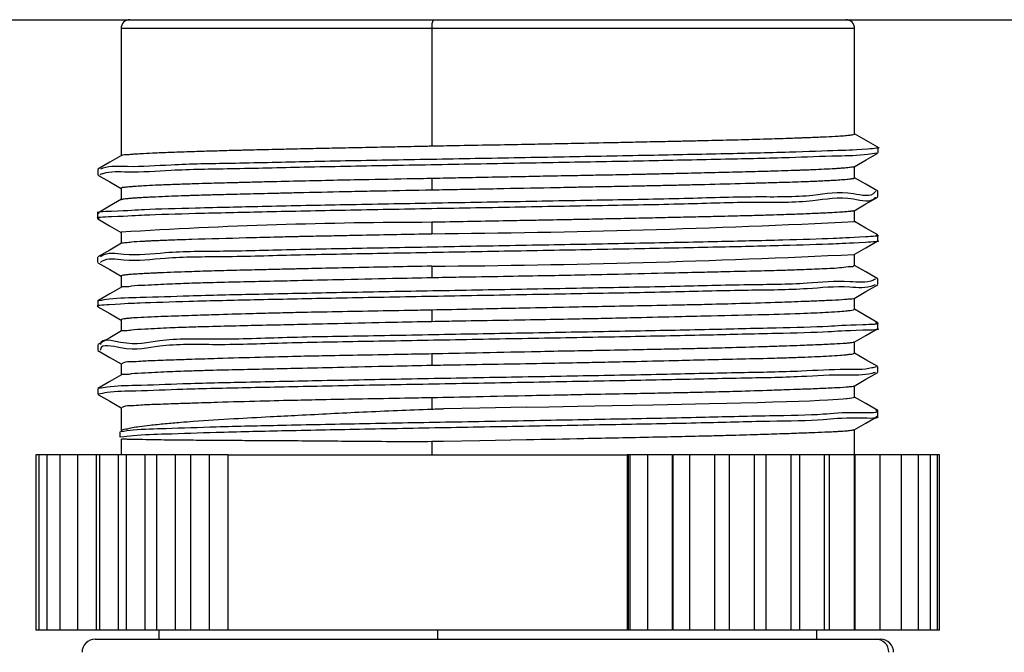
# Model space of a CAD drawing. Header units: millimetres. Extents: x 7 to 438, y 7 to 308.
# Tile 11 of 27: x 128 to 150, y 253 to 268. Entities that reach past the tile are written whole.
import ezdxf

# ---------------------------------------------------------------- set-up
doc = ezdxf.new("R2010")
doc.units = ezdxf.units.MM
doc.header["$LTSCALE"] = 1.5
doc.linetypes.add('SLD-实线', pattern=[0])
doc.layers.add('细实线层', color=7, linetype='SLD-实线')
doc.styles.add('SLDTEXTSTYLE1', font='txt')
doc.dimstyles.new('SLDDIMSTYLE7', dxfattribs={"dimtxt": 3.75, "dimasz": 3.75, "dimexe": 0, "dimexo": 0.0625, "dimgap": 0.9375, "dimtad": 2, "dimrnd": 1e-09, "dimzin": 12, "dimdsep": 46, "dimtxsty": 'SLDTEXTSTYLE1', "dimsah": 1, "dimcen": 0.09, "dimadec": 0, "dimazin": 3, "dimtol": 1, "dimtp": 30, "dimtm": 30, "dimtfac": 1, "dimtdec": 0, "dimtofl": 0, "dimtmove": 0, "dimatfit": 3, "dimfxl": 1, "dimfrac": 2, "dimtolj": 1, "dimarcsym": 0})

# ---------------------------------------------------------------- blocks, each defined once
blk = doc.blocks.new('_D_7')
at = {"layer": '细实线层'}
for p, q in [((86.945, 267.512), (218.053, 267.512)), ((216.553, 267.512), (216.553, 170.8)), ((141.643, 170.8), (218.053, 170.8))]:
    blk.add_line(p, q, dxfattribs=at)
for points in [[(216.553, 267.512), (215.976, 263.762), (217.13, 263.762)], [(216.553, 170.8), (217.13, 174.55), (215.976, 174.55)]]:
    blk.add_solid(points, dxfattribs=at)
at = {"layer": '细实线层', "attachment_point": 1, "rotation": 90, "style": 'SLDTEXTSTYLE1'}
for s, insert, char_height in [('±30', (213.314, 210.107), 2.625), ('300', (212.189, 201.378), 3.75)]:
    blk.add_mtext(s, dxfattribs=dict(at, insert=insert, char_height=char_height))

msp = doc.modelspace()

# ---------------------------------------------------------------- linework, layer by layer
at = {"color": 7, "linetype": 'SLD-实线', "lineweight": 25}
for p, q in [((129.982881, 267.314362), (129.982881, 264.411713)), ((130.182881, 267.514366), (137.098076, 267.514366)), ((137.067566, 267.314362), (137.067566, 264.635961)), ((137.098076, 267.514366), (146.502881, 267.514366)), ((146.702881, 264.910075), (146.702881, 267.314362)), ((147.238064, 264.476421), (147.238064, 264.60142)), ((129.450081, 264.101225), (129.450081, 263.976227)), ((146.702881, 263.909417), (146.702881, 264.164801)), ((137.067566, 263.892758), (137.067566, 263.634781)), ((129.982881, 263.66851), (129.982881, 263.412948)), ((147.236641, 263.475987), (147.236641, 263.600993)), ((129.447702, 263.101215), (129.447702, 262.976217)), ((146.702881, 262.908946), (146.702881, 263.165134)), ((137.067566, 262.893948), (137.067566, 262.634772)), ((129.982881, 262.667383), (129.982881, 262.411843)), ((147.235683, 262.476365), (147.235683, 262.601363)), ((146.702881, 261.908415), (146.702881, 262.165996)), ((129.44914, 262.101318), (129.44914, 261.976319)), ((137.067566, 261.893938), (137.067566, 261.635962)), ((129.982881, 261.668432), (129.982881, 261.410537)), ((147.234899, 261.476169), (147.234899, 261.601168)), ((129.450835, 261.100995), (129.450835, 260.975997)), ((129.451946, 261.103178), (129.464178, 261.100995)), ((146.702881, 260.908368), (146.702881, 261.165733)), ((137.067566, 260.892759), (137.067566, 260.63596)), ((129.982881, 260.668973), (129.982881, 260.410558)), ((147.234947, 260.475765), (147.234947, 260.600763)), ((146.702881, 259.908373), (146.702881, 260.165731)), ((129.450812, 260.100636), (129.450812, 259.975637)), ((137.067566, 259.892757), (137.067566, 259.635958)), ((129.982881, 259.669009), (129.982881, 259.410563)), ((147.234949, 259.475674), (147.234949, 259.600679)), ((129.450821, 259.100865), (129.450821, 258.975866)), ((146.702881, 258.908558), (146.702881, 259.165729)), ((137.067566, 258.892755), (137.067566, 258.635956)), ((129.982881, 258.669014), (129.982881, 258.127267)), ((147.234912, 258.476104), (147.234912, 258.601102)), ((129.954328, 258.118826), (129.954328, 257.993828)), ((146.702881, 257.594365), (146.702881, 258.165727)), ((129.982881, 257.950197), (129.982881, 257.594365)), ((137.067566, 257.89276), (137.067566, 257.594365)), ((128.043309, 257.594365), (128.043309, 253.594364)), ((128.11066, 257.594365), (128.043309, 257.594365)), ((128.11066, 257.594365), (128.11066, 253.594364)), ((128.292112, 257.594365), (128.11066, 257.594365)), ((128.292112, 257.594365), (128.292112, 253.594364)), ((128.585538, 257.594365), (128.292112, 257.594365)), ((128.585538, 257.594365), (128.585538, 253.594364)), ((128.987498, 257.594365), (128.585538, 257.594365)), ((128.987498, 257.594365), (128.987498, 253.594364)), ((129.411223, 257.594365), (128.987498, 257.594365)), ((129.411223, 257.594365), (129.411223, 253.594364)), ((129.49328, 257.594365), (129.411223, 257.594365)), ((129.49328, 257.594365), (129.49328, 253.594364)), ((129.917005, 257.594365), (129.49328, 257.594365)), ((129.917005, 257.594365), (129.917005, 253.594364)), ((130.096952, 257.594365), (129.917005, 257.594365)), ((130.096952, 257.594365), (130.096952, 253.594364)), ((130.520678, 257.594365), (130.096952, 257.594365)), ((130.520678, 257.594365), (130.520678, 253.594364)), ((130.791439, 257.594365), (130.520678, 257.594365)), ((130.791439, 257.594365), (130.791439, 253.594364)), ((131.215164, 257.594365), (130.791439, 257.594365)), ((131.215164, 257.594365), (131.215164, 253.594364)), ((131.568598, 257.594365), (131.215164, 257.594365)), ((131.568598, 257.594365), (131.568598, 253.594364)), ((131.992322, 257.594365), (131.568598, 257.594365)), ((131.992322, 257.594365), (131.992322, 253.594364)), ((132.419316, 257.594365), (131.992322, 257.594365)), ((132.419316, 257.594365), (132.419316, 253.594364)), ((132.420216, 257.594365), (132.419316, 257.594365)), ((132.420216, 253.594364), (132.420216, 257.594365)), ((132.420216, 257.594365), (141.519652, 257.594365)), ((141.519652, 257.594365), (141.519652, 253.594364)), ((141.55282, 257.594365), (141.519652, 257.594365)), ((141.587765, 257.594365), (141.529639, 257.594365)), ((141.55282, 253.594364), (141.55282, 257.594365)), ((141.587765, 253.594364), (141.587765, 257.594365)), ((141.978909, 257.594365), (141.587765, 257.594365)), ((141.978909, 257.594365), (141.978909, 253.594364)), ((142.555184, 257.594365), (141.978909, 257.594365)), ((142.555184, 253.594364), (142.555184, 257.594365)), ((142.568541, 253.594364), (142.568541, 257.594365)), ((142.937751, 257.594365), (142.568541, 257.594365)), ((142.937751, 257.594365), (142.937751, 253.594364)), ((143.514025, 257.594365), (142.937751, 257.594365)), ((143.514025, 253.594364), (143.514025, 257.594365)), ((143.841826, 257.594365), (143.514025, 257.594365)), ((143.841826, 257.594365), (143.841826, 253.594364)), ((144.418103, 257.594365), (143.841826, 257.594365)), ((144.418103, 253.594364), (144.418103, 257.594365)), ((144.68054, 257.594365), (144.418103, 257.594365)), ((144.68054, 257.594365), (144.68054, 253.594364)), ((145.256815, 257.594365), (144.68054, 257.594365)), ((145.256815, 253.594364), (145.256815, 257.594365)), ((145.444055, 257.594365), (145.256815, 257.594365)), ((145.444055, 257.594365), (145.444055, 253.594364)), ((146.02033, 257.594365), (145.444055, 257.594365)), ((146.02033, 253.594364), (146.02033, 257.594365)), ((146.123419, 257.594365), (146.02033, 257.594365)), ((146.123419, 257.594365), (146.123419, 253.594364)), ((146.699694, 257.594365), (146.123419, 257.594365)), ((146.699694, 253.594364), (146.699694, 257.594365)), ((146.710672, 257.594365), (146.699694, 257.594365)), ((146.710672, 257.594365), (146.710672, 253.594364)), ((147.286947, 257.594365), (146.710672, 257.594365)), ((147.286947, 253.594364), (147.286947, 257.594365)), ((147.775198, 257.594365), (147.286947, 257.594365)), ((147.775198, 253.594364), (147.775198, 257.594365)), ((148.158728, 257.594365), (147.775198, 257.594365)), ((148.158728, 253.594364), (148.158728, 257.594365)), ((148.433038, 257.594365), (148.158728, 257.594365)), ((148.433038, 253.594364), (148.433038, 257.594365)), ((148.594913, 257.594365), (148.433038, 257.594365)), ((148.594913, 253.594364), (148.594913, 257.594365)), ((148.642453, 257.594365), (148.594913, 257.594365)), ((148.642453, 253.594364), (148.642453, 257.594365)), ((128.11066, 253.594364), (128.043309, 253.594364)), ((128.292112, 253.594364), (128.11066, 253.594364)), ((128.585538, 253.594364), (128.292112, 253.594364)), ((128.987498, 253.594364), (128.585538, 253.594364)), ((129.411223, 253.594364), (128.987498, 253.594364)), ((129.49328, 253.594364), (129.411223, 253.594364)), ((129.917005, 253.594364), (129.49328, 253.594364)), ((130.096952, 253.594364), (129.917005, 253.594364)), ((130.520678, 253.594364), (130.096952, 253.594364)), ((130.791439, 253.594364), (130.520678, 253.594364)), ((131.215164, 253.594364), (130.791439, 253.594364)), ((130.84288, 253.594364), (130.84288, 253.389548)), ((131.568598, 253.594364), (131.215164, 253.594364)), ((131.992322, 253.594364), (131.568598, 253.594364)), ((132.419316, 253.594364), (131.992322, 253.594364)), ((132.420216, 253.594364), (132.419316, 253.594364)), ((141.519652, 253.594364), (132.420216, 253.594364)), ((137.198758, 253.594364), (137.198758, 253.389548)), ((141.55282, 253.594364), (141.519652, 253.594364)), ((141.587765, 253.594364), (141.529639, 253.594364)), ((141.978909, 253.594364), (141.587765, 253.594364)), ((142.555184, 253.594364), (141.978909, 253.594364)), ((142.937751, 253.594364), (142.568541, 253.594364)), ((143.514025, 253.594364), (142.937751, 253.594364)), ((143.841826, 253.594364), (143.514025, 253.594364)), ((144.418103, 253.594364), (143.841826, 253.594364)), ((144.68054, 253.594364), (144.418103, 253.594364)), ((145.256815, 253.594364), (144.68054, 253.594364)), ((145.444055, 253.594364), (145.256815, 253.594364)), ((146.02033, 253.594364), (145.444055, 253.594364)), ((145.842881, 253.389548), (145.842881, 253.594364)), ((146.123419, 253.594364), (146.02033, 253.594364)), ((146.699694, 253.594364), (146.123419, 253.594364)), ((146.710672, 253.594364), (146.699694, 253.594364)), ((147.286947, 253.594364), (146.710672, 253.594364)), ((147.775198, 253.594364), (147.286947, 253.594364)), ((148.158728, 253.594364), (147.775198, 253.594364)), ((148.433038, 253.594364), (148.158728, 253.594364)), ((148.594913, 253.594364), (148.433038, 253.594364)), ((148.642453, 253.594364), (148.594913, 253.594364)), ((129.39288, 253.389548), (147.188128, 253.389548)), ((147.188128, 253.389548), (147.292881, 253.389548))]:
    msp.add_line(p, q, dxfattribs=at)
at = {"color": 8, "linetype": 'SLD-实线', "lineweight": 25}
for p, q in [((137.067566, 267.314362), (129.982881, 267.314362)), ((146.702881, 267.314362), (137.067566, 267.314362))]:
    msp.add_line(p, q, dxfattribs=at)
at = {"color": 7, "linetype": 'SLD-实线', "lineweight": 25, "flags": 128}
for points in [[(147.233556, 264.606404), (146.963424, 264.762442), (146.702881, 264.912951)], [(129.994415, 264.418374), (129.724361, 264.262329), (129.454299, 264.106291)], [(146.693583, 264.159429), (146.963709, 264.315474), (147.233843, 264.471511)], [(129.454404, 263.971361), (129.724469, 263.815309), (129.982881, 263.665992)], [(147.232226, 263.606015), (146.962129, 263.76206), (146.702881, 263.911846)], [(129.992006, 263.418223), (129.721871, 263.262178), (129.451727, 263.106125)], [(146.692193, 263.158957), (146.962277, 263.315002), (147.232369, 263.471047)], [(129.451914, 262.971516), (129.722049, 262.815478), (129.982881, 262.664805)], [(147.231539, 262.606244), (146.961472, 262.762289), (146.702881, 262.91171)], [(129.993834, 262.418169), (129.723753, 262.262131), (129.453664, 262.106086)], [(146.691236, 262.159268), (146.961291, 262.315313), (147.231358, 262.471358)], [(129.453393, 261.971044), (129.723485, 261.814999), (129.982881, 261.665131)], [(147.229929, 261.605981), (146.959898, 261.762018), (146.702881, 261.910546)], [(129.996035, 261.418144), (129.726006, 261.262099), (129.455966, 261.106054)], [(146.690649, 261.158663), (146.96068, 261.3147), (147.230719, 261.470745)], [(129.455041, 260.970744), (129.72508, 260.814707), (129.982881, 260.665732)], [(147.230119, 260.605882), (146.960073, 260.761927), (146.702881, 260.910551)], [(129.995336, 260.417762), (129.725298, 260.26171), (129.455251, 260.105665)], [(146.690651, 260.158661), (146.96068, 260.314706), (147.230721, 260.470743)], [(129.45504, 259.97075), (129.725079, 259.814705), (129.982881, 259.66573)], [(147.230719, 259.605545), (146.960675, 259.76159), (146.702881, 259.910564)], [(146.690653, 259.158666), (146.960684, 259.314704), (147.230723, 259.470749)], [(129.995177, 259.417671), (129.725146, 259.261626), (129.455105, 259.105581)], [(129.455039, 258.970748), (129.725078, 258.814703), (129.982881, 258.665728)], [(139.226555, 258.679884), (139.730527, 258.688177), (140.388551, 258.700016), (141.187885, 258.715416), (142.105739, 258.734356), (142.438649, 258.74159), (142.763224, 258.748825), (143.078799, 258.756082), (143.384735, 258.763338), (143.791468, 258.772689), (144.111174, 258.780087), (144.492856, 258.789311), (144.837703, 258.798371), (145.15059, 258.807573), (145.431875, 258.816923), (145.682116, 258.82643), (145.902044, 258.836078), (146.092555, 258.845883), (146.442109, 258.86945), (146.508495, 258.875485), (146.524315, 258.877064), (146.528524, 258.877496), (146.529748, 258.877615), (146.53018, 258.87766), (146.530314, 258.877675), (146.530361, 258.877683), (146.53038, 258.877683), (146.53038, 258.877683), (146.530387, 258.877683), (146.530391, 258.877683), (146.530393, 258.877683), (146.641704, 258.890885), (146.700797, 258.905361), (146.696572, 258.908558)], [(147.230347, 258.605759), (146.960312, 258.761796), (146.702881, 258.910562)], [(139.226555, 258.679884), (138.163474, 258.659611), (137.330779, 258.64369)], [(146.690643, 258.158657), (146.960675, 258.314702), (147.230715, 258.470739)], [(139.226555, 257.93134), (138.163474, 257.911074), (137.330779, 257.895152)]]:
    msp.add_lwpolyline(points, dxfattribs=at)
at = {"color": 7, "linetype": 'SLD-实线', "lineweight": 25}
for centre, radius, start, end in [((130.18289, 267.314356), 0.200009, 90.0026149, 179.9983189), ((137.418246, 267.363196), 0.354064, 154.7254168, 187.9275987), ((146.502872, 267.314357), 0.200008, 0.0014533, 89.9974794), ((137.141796, 149.718642), 113.175331, 90.03757954, 93.62621615), ((135.049878, 502.958925), 240.332623, 270.48102656, 272.77903172), ((135.470069, 491.139678), 229.251306, 270.39925869, 272.80675384), ((129.392875, 253.089553), 0.299994, 89.9989398, 180.0006156), ((147.186367, 253.091298), 0.298255, 359.6641769, 89.6616703), ((147.292886, 253.089552), 0.299995, 359.9995362, 90.0008195)]:
    msp.add_arc(centre, radius, start, end, dxfattribs=at)
for points, knots in [([(137.067566, 264.635961), (137.068622, 264.63598), (137.07899, 264.636176), (137.116134, 264.636867), (137.25528, 264.639447), (137.664622, 264.646998), (138.30963, 264.658809), (139.053904, 264.672415), (139.718019, 264.68508), (140.413912, 264.698948), (140.982762, 264.710743), (141.426686, 264.720083), (141.649896, 264.724948), (141.798143, 264.727932), (141.874313, 264.729753), (141.883411, 264.729916), (141.916253, 264.73062), (142.038776, 264.733053), (142.247312, 264.737382), (142.547126, 264.743634), (142.89061, 264.751009), (143.592625, 264.766492), (144.347523, 264.785581), (145.033965, 264.807176), (145.294812, 264.816368), (145.412092, 264.820523), (145.462175, 264.822656), (145.488268, 264.823459), (145.493338, 264.82366), (145.511853, 264.824294), (145.579965, 264.826763), (145.76553, 264.833631), (146.026975, 264.84444), (146.29208, 264.858413), (146.47192, 264.870407), (146.598871, 264.88372), (146.66226, 264.891597), (146.702272, 264.905326), (146.702057, 264.909202), (146.702009, 264.910075)], [0, 0, 0, 0, 0.000328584, 0.003225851, 0.011556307, 0.043619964, 0.130580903, 0.212231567, 0.275178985, 0.337203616, 0.42874506, 0.452168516, 0.475324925, 0.498194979, 0.498292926, 0.499025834, 0.501025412, 0.508511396, 0.537146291, 0.565908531, 0.601794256, 0.644017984, 0.784336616, 0.836691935, 0.85765348, 0.865528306, 0.873196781, 0.873246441, 0.873649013, 0.874774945, 0.879009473, 0.8948509, 0.932525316, 0.960513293, 0.977123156, 0.989191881, 0.998850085, 0.999741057, 1, 1, 1, 1]), ([(129.988878, 264.414477), (129.989554, 264.41503), (130.027435, 264.44601), (130.108523, 264.434406), (130.182008, 264.445231), (130.211586, 264.447631), (130.220061, 264.448321), (130.222561, 264.44854), (130.223582, 264.448613), (130.226345, 264.448866), (130.235479, 264.449491), (130.272033, 264.45231), (130.359561, 264.458105), (130.530255, 264.467911), (130.7343, 264.477393), (130.951993, 264.486412), (131.152443, 264.494138), (131.36995, 264.501992), (131.669326, 264.512262), (132.01238, 264.523078), (132.35152, 264.532898), (132.561338, 264.538669), (132.660045, 264.541351), (132.686028, 264.542033), (132.692983, 264.542236), (132.695027, 264.542276), (132.696463, 264.542329), (132.704457, 264.542489), (132.732278, 264.543255), (132.837676, 264.545744), (133.018603, 264.550202), (133.28839, 264.55648), (133.617324, 264.563938), (133.958464, 264.571347), (134.287355, 264.578355), (134.577167, 264.584497), (134.87235, 264.590728), (135.172427, 264.597047), (135.602303, 264.606101), (136.098736, 264.616422), (136.594963, 264.626446), (136.888565, 264.63242), (137.02204, 264.635031), (137.055847, 264.635736), (137.064471, 264.635898), (137.066709, 264.635943), (137.06731, 264.635961), (137.067489, 264.635961), (137.067546, 264.635961), (137.067566, 264.635961)], [0, 0, 0, 0, 0.000369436, 0.02069579, 0.029840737, 0.032490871, 0.033228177, 0.033442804, 0.03355322, 0.033661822, 0.034617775, 0.03742954, 0.049187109, 0.071761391, 0.109829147, 0.135681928, 0.164023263, 0.194773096, 0.227845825, 0.290869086, 0.34011247, 0.371515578, 0.379750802, 0.381925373, 0.382522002, 0.382697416, 0.382790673, 0.383130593, 0.386083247, 0.394575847, 0.427774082, 0.462720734, 0.508848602, 0.567098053, 0.607211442, 0.648150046, 0.689847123, 0.732235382, 0.77524659, 0.871919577, 0.942496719, 0.985418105, 0.996272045, 0.999027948, 0.999737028, 0.99992427, 0.999976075, 0.999991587, 1, 1, 1, 1]), ([(147.207799, 264.471482), (147.139508, 264.460058), (146.846195, 264.410994), (146.179241, 264.405071), (145.098923, 264.357987), (143.663651, 264.328831), (141.951586, 264.291639), (140.051154, 264.256849), (138.061257, 264.221351), (136.086626, 264.185215), (134.228569, 264.152242), (132.587992, 264.109664), (131.240846, 264.095809), (130.279936, 264.015077), (129.719972, 264.062041), (129.520484, 263.985436), (129.4965, 263.976227)], [0, 0, 0, 0, 0.011711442, 0.050301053, 0.112488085, 0.194924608, 0.293181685, 0.402362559, 0.516624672, 0.630028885, 0.736657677, 0.831068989, 0.908061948, 0.963929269, 0.995663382, 1, 1, 1, 1]), ([(147.236441, 264.60142), (147.236983, 264.601335), (147.316541, 264.58895), (146.642763, 264.535588), (146.310121, 264.530372), (145.042376, 264.482855), (143.684096, 264.453877), (141.94499, 264.416623), (140.053096, 264.38185), (138.060729, 264.346352), (136.086761, 264.310198), (134.228527, 264.277291), (132.588033, 264.23451), (131.240751, 264.221243), (130.28014, 264.139128), (129.724841, 264.187855), (129.529879, 264.113684), (129.510544, 264.106329)], [0, 0, 0, 0, 0.000092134, 0.013517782, 0.052069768, 0.114196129, 0.196552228, 0.294713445, 0.403787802, 0.51793844, 0.631232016, 0.737756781, 0.832075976, 0.908993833, 0.964806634, 0.996509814, 1, 1, 1, 1]), ([(146.697306, 264.162543), (146.696263, 264.161799), (146.687248, 264.155373), (146.654377, 264.152061), (146.606744, 264.143291), (146.543893, 264.137427), (146.47458, 264.131107), (146.392509, 264.124993), (146.298061, 264.118655), (146.064425, 264.104613), (145.810904, 264.093044), (145.578953, 264.083746), (145.509795, 264.081081), (145.490759, 264.080362), (145.485133, 264.08015), (145.483201, 264.080083), (145.481055, 264.079994), (145.475811, 264.07983), (145.456738, 264.079119), (145.382826, 264.07662), (145.213504, 264.070885), (144.90687, 264.061403), (144.561221, 264.051649), (144.21488, 264.042449), (143.915698, 264.03471), (143.603449, 264.02684), (143.193635, 264.016688), (142.739952, 264.005896), (142.302592, 263.995965), (142.038903, 263.990144), (141.917077, 263.987469), (141.885522, 263.986785), (141.877207, 263.986605), (141.874922, 263.986549), (141.874212, 263.986541), (141.872707, 263.986494), (141.86205, 263.986347), (141.826213, 263.985485), (141.696089, 263.983051), (141.477148, 263.97853), (141.156666, 263.972305), (140.775241, 263.964932), (140.384423, 263.957528), (140.012227, 263.950513), (139.687839, 263.944332), (139.361949, 263.938058), (139.035073, 263.931724), (138.577889, 263.922719), (138.059108, 263.912443), (137.547155, 263.90232), (137.248405, 263.896365), (137.113683, 263.893675), (137.079587, 263.892999), (137.07082, 263.89282), (137.068504, 263.892774), (137.067836, 263.892757), (137.067634, 263.892757), (137.067566, 263.892758)], [0, 0, 0, 0, 0.000397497, 0.003434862, 0.009824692, 0.015747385, 0.022985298, 0.031526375, 0.04135667, 0.052459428, 0.104391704, 0.120363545, 0.12473026, 0.125938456, 0.126294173, 0.126483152, 0.126540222, 0.126962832, 0.128116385, 0.132482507, 0.149986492, 0.180861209, 0.227991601, 0.257639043, 0.288724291, 0.321166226, 0.354881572, 0.4163495, 0.462450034, 0.491078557, 0.498462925, 0.500386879, 0.500904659, 0.50105237, 0.501098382, 0.501125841, 0.501521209, 0.504416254, 0.512286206, 0.542039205, 0.572593, 0.612079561, 0.6608093, 0.6942872, 0.727974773, 0.761818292, 0.795764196, 0.829759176, 0.904179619, 0.957306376, 0.989175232, 0.997206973, 0.999257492, 0.999792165, 0.999936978, 0.999978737, 1, 1, 1, 1]), ([(137.067566, 263.892758), (137.066189, 263.89273), (137.054718, 263.892502), (137.015892, 263.891799), (136.876481, 263.889178), (136.361913, 263.879619), (135.621279, 263.865624), (134.742069, 263.847999), (133.995441, 263.831491), (133.43933, 263.818209), (133.062316, 263.808677), (132.878022, 263.803976), (132.755865, 263.800633), (132.688268, 263.798903), (132.660926, 263.798216), (132.560435, 263.795699), (132.394121, 263.791434), (132.158883, 263.785195), (131.896488, 263.777892), (131.643236, 263.770407), (131.418766, 263.763244), (131.239354, 263.757069), (131.071361, 263.750815), (130.914981, 263.744493), (130.722895, 263.735937), (130.52911, 263.726167), (130.356005, 263.715434), (130.268213, 263.70907), (130.232645, 263.706151), (130.224237, 263.705483), (130.222112, 263.705292), (130.221551, 263.705253), (130.221388, 263.705245), (130.221024, 263.705186), (130.218309, 263.705085), (130.209344, 263.704196), (130.179396, 263.701961), (130.124658, 263.697964), (130.059568, 263.685924), (130.002992, 263.688094), (129.986178, 263.670908), (129.983832, 263.66851)], [0, 0, 0, 0, 0.000582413, 0.004853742, 0.016427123, 0.059568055, 0.222568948, 0.329793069, 0.431574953, 0.538491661, 0.565111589, 0.591114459, 0.616478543, 0.616807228, 0.619719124, 0.628048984, 0.659330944, 0.690098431, 0.727596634, 0.770374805, 0.797278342, 0.822602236, 0.846316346, 0.868393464, 0.888809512, 0.927654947, 0.950472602, 0.962176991, 0.964890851, 0.965569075, 0.965745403, 0.965793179, 0.965807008, 0.965814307, 0.965948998, 0.966953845, 0.969626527, 0.978664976, 0.989941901, 0.998596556, 1, 1, 1, 1]), ([(137.067566, 263.634781), (137.176594, 263.636805), (137.395076, 263.640861), (137.723267, 263.647046), (138.052224, 263.653312), (138.381435, 263.659676), (139.003946, 263.671918), (139.618659, 263.68416), (140.150354, 263.694883), (140.286365, 263.697644), (140.322543, 263.698378), (140.333189, 263.698596), (140.33681, 263.698654), (140.340674, 263.698755), (140.350118, 263.698893), (140.384812, 263.699619), (140.515956, 263.701977), (140.80087, 263.707518), (141.277867, 263.716646), (141.778967, 263.726567), (142.23926, 263.736031), (142.598103, 263.743778), (142.946363, 263.751661), (143.483868, 263.764514), (143.977462, 263.777233), (144.376935, 263.788526), (144.472344, 263.791283), (144.496848, 263.791999), (144.503501, 263.792192), (144.505541, 263.792251), (144.506972, 263.792296), (144.514411, 263.792476), (144.53973, 263.793212), (144.631695, 263.795665), (144.782896, 263.799977), (144.995201, 263.806179), (145.229276, 263.813461), (145.452978, 263.820937), (145.6489, 263.828086), (145.803188, 263.83425), (145.945736, 263.840496), (146.076358, 263.846813), (146.270353, 263.85743), (146.439932, 263.868073), (146.573854, 263.882066), (146.598338, 263.88511), (146.604128, 263.885829), (146.60574, 263.88605), (146.606282, 263.886112), (146.606903, 263.886196), (146.608432, 263.886376), (146.613713, 263.887044), (146.631408, 263.888986), (146.654561, 263.896579), (146.697618, 263.891753), (146.695731, 263.907185), (146.695458, 263.909417)], [0, 0, 0, 0, 0.033934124, 0.068001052, 0.102147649, 0.136320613, 0.170466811, 0.295903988, 0.327650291, 0.335958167, 0.338237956, 0.338910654, 0.339272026, 0.339364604, 0.340113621, 0.342211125, 0.350163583, 0.38093056, 0.430890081, 0.498626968, 0.536897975, 0.57415844, 0.610320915, 0.645300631, 0.741471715, 0.763972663, 0.769662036, 0.771174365, 0.771601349, 0.771732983, 0.771809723, 0.772046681, 0.774048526, 0.779692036, 0.80067559, 0.821119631, 0.845787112, 0.873552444, 0.89077203, 0.906796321, 0.921603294, 0.935174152, 0.947491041, 0.982065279, 0.98802833, 0.98938887, 0.989742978, 0.98984392, 0.989895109, 0.989912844, 0.990038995, 0.990374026, 0.991573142, 0.99546304, 0.999343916, 1, 1, 1, 1]), ([(147.179141, 263.600986), (147.174797, 263.594142), (147.081958, 263.447867), (146.472282, 263.633452), (145.655955, 263.454398), (144.328853, 263.48634), (142.745229, 263.426596), (140.911227, 263.399371), (138.950752, 263.361482), (136.953596, 263.326647), (135.039207, 263.291068), (133.266183, 263.255865), (131.849271, 263.220891), (130.534137, 263.187505), (130.125937, 263.154964), (129.350793, 263.1291), (129.470496, 263.103264), (129.479954, 263.101223)], [0, 0, 0, 0, 0.001354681, 0.028955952, 0.080856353, 0.154477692, 0.246151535, 0.350835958, 0.463256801, 0.577498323, 0.687603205, 0.787728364, 0.872886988, 0.938383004, 0.98090689, 0.998491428, 1, 1, 1, 1]), ([(129.987444, 263.415488), (129.988166, 263.415909), (129.989183, 263.416501), (129.990335, 263.417058), (129.99079, 263.417252), (129.990943, 263.417334), (129.991135, 263.417389), (129.991585, 263.417614), (129.993433, 263.418291), (130.002741, 263.421583), (130.023946, 263.426041), (130.064692, 263.432441), (130.131981, 263.439925), (130.215546, 263.44703), (130.310452, 263.45377), (130.407506, 263.459913), (130.516854, 263.466144), (130.638306, 263.472482), (130.92107, 263.486161), (131.222456, 263.497944), (131.495498, 263.50749), (131.575153, 263.510164), (131.597107, 263.510894), (131.603678, 263.51111), (131.605913, 263.511188), (131.608209, 263.51126), (131.613819, 263.511442), (131.63494, 263.512076), (131.717899, 263.514641), (131.907685, 263.520237), (132.249007, 263.529782), (132.630503, 263.539559), (133.008785, 263.548818), (133.331509, 263.556565), (133.666193, 263.564452), (134.254096, 263.578161), (134.826615, 263.590873), (135.309137, 263.60109), (135.437653, 263.60383), (135.471903, 263.604527), (135.481815, 263.604747), (135.485187, 263.604808), (135.489079, 263.604892), (135.498707, 263.605074), (135.533229, 263.605753), (135.663288, 263.608278), (136.180892, 263.61828), (136.673256, 263.627443), (137.067566, 263.634781)], [0, 0, 0, 0, 0.00035386, 0.000497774, 0.000541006, 0.000563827, 0.000570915, 0.000625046, 0.000775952, 0.001404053, 0.004803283, 0.009916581, 0.018877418, 0.033451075, 0.045426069, 0.059157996, 0.074623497, 0.09179641, 0.110647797, 0.194478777, 0.219490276, 0.226318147, 0.228221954, 0.228790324, 0.229101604, 0.229168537, 0.22976318, 0.231477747, 0.238114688, 0.264902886, 0.311863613, 0.382678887, 0.426472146, 0.472067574, 0.519352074, 0.568208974, 0.721039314, 0.761803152, 0.772542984, 0.775462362, 0.77630688, 0.776740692, 0.776889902, 0.777955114, 0.780817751, 0.791508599, 0.83302944, 1, 1, 1, 1]), ([(147.175849, 263.471025), (147.172564, 263.465902), (147.080346, 263.322095), (146.471491, 263.509789), (145.656339, 263.328751), (144.328704, 263.361595), (142.745279, 263.301499), (140.911211, 263.274406), (138.950756, 263.236461), (136.953594, 263.201658), (135.039208, 263.166055), (133.26618, 263.130871), (131.849278, 263.09589), (130.534121, 263.062513), (130.125965, 263.029954), (129.350799, 263.004113), (129.470469, 262.978271), (129.47991, 262.976232)], [0, 0, 0, 0, 0.001019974, 0.028630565, 0.08054849, 0.154194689, 0.2458996, 0.350619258, 0.463078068, 0.577358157, 0.687500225, 0.787659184, 0.872846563, 0.938364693, 0.980902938, 0.998493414, 1, 1, 1, 1]), ([(146.695404, 263.16234), (146.695424, 263.161915), (146.696037, 263.148431), (146.652516, 263.154216), (146.629451, 263.145731), (146.611393, 263.143576), (146.606185, 263.142919), (146.604746, 263.142719), (146.604317, 263.142665), (146.604168, 263.142655), (146.604006, 263.142623), (146.603609, 263.14259), (146.602176, 263.142388), (146.596603, 263.141784), (146.572355, 263.138932), (146.509507, 263.132933), (146.378717, 263.122867), (146.216972, 263.113496), (146.038948, 263.104567), (145.87123, 263.096915), (145.685685, 263.089121), (145.423923, 263.078834), (145.118986, 263.068032), (144.814011, 263.058305), (144.62336, 263.052475), (144.533031, 263.049881), (144.509109, 263.049138), (144.502666, 263.048977), (144.500755, 263.048907), (144.499909, 263.048891), (144.497665, 263.048816), (144.490783, 263.048659), (144.465904, 263.047943), (144.370644, 263.04544), (144.203587, 263.041023), (143.952822, 263.034715), (143.644424, 263.027245), (143.323003, 263.019814), (143.011546, 263.012796), (142.735736, 263.006647), (142.453422, 263.000412), (142.165057, 262.994074), (141.751047, 262.985025), (141.270993, 262.974725), (140.788967, 262.964726), (140.500839, 262.958782), (140.368064, 262.956121), (140.333388, 262.955394), (140.324051, 262.955221), (140.321261, 262.955146), (140.320293, 262.95514), (140.319265, 262.955106), (140.316811, 262.955091), (140.307875, 262.954865), (140.274066, 262.954314), (140.141083, 262.951674), (139.90985, 262.947463), (139.5688, 262.941087), (139.162629, 262.933592), (138.318704, 262.918218), (137.610117, 262.904473), (137.067566, 262.893948)], [0, 0, 0, 0, 0.000130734, 0.004146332, 0.008132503, 0.009346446, 0.009678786, 0.00977125, 0.009798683, 0.009813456, 0.009817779, 0.00984991, 0.009937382, 0.010268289, 0.011595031, 0.017539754, 0.029922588, 0.052437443, 0.067982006, 0.085421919, 0.104712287, 0.125804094, 0.166986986, 0.199716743, 0.220809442, 0.226375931, 0.227853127, 0.228261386, 0.228382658, 0.228448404, 0.2285248, 0.229081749, 0.230591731, 0.236274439, 0.258752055, 0.282624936, 0.314377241, 0.35480315, 0.382729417, 0.411377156, 0.440700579, 0.470652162, 0.501184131, 0.569637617, 0.620156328, 0.651299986, 0.659368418, 0.661505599, 0.662098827, 0.662276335, 0.662374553, 0.662400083, 0.662596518, 0.663138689, 0.665183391, 0.67312455, 0.704552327, 0.737191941, 0.779332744, 0.831039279, 1, 1, 1, 1]), ([(147.187934, 262.606288), (147.205017, 262.603159), (147.328864, 262.580472), (146.605898, 262.542745), (146.192168, 262.520235), (144.907594, 262.481936), (143.502238, 262.44885), (141.742316, 262.413094), (139.833569, 262.377738), (137.838394, 262.342603), (135.872398, 262.305613), (134.032562, 262.275398), (132.425238, 262.224805), (131.105314, 262.232246), (130.213398, 262.106011), (129.667138, 262.216676), (129.519721, 262.11204), (129.511374, 262.106116)], [0, 0, 0, 0, 0.002562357, 0.018576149, 0.059898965, 0.124343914, 0.208376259, 0.30792641, 0.417569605, 0.531655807, 0.644240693, 0.749510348, 0.841784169, 0.916477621, 0.969629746, 0.998280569, 1, 1, 1, 1]), ([(129.992616, 262.414384), (129.991784, 262.414871), (129.968141, 262.428718), (130.134043, 262.431143), (130.229939, 262.453921), (130.427175, 262.461677), (130.571205, 262.470184), (130.662971, 262.474771), (130.726262, 262.478058), (130.763288, 262.479639), (130.779438, 262.480357), (130.841964, 262.483029), (130.951812, 262.487495), (131.12069, 262.493894), (131.336246, 262.501438), (131.912739, 262.519917), (132.629341, 262.539766), (133.310229, 262.557008), (133.637565, 262.56489), (133.813906, 262.569074), (133.932787, 262.571861), (133.99519, 262.573291), (134.004042, 262.573473), (134.035767, 262.57419), (134.155749, 262.576704), (134.364057, 262.581132), (134.672636, 262.587472), (135.044553, 262.594998), (135.852509, 262.610807), (136.536992, 262.624307), (137.067566, 262.634772)], [0, 0, 0, 0, 0.000395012, 0.011227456, 0.033190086, 0.070586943, 0.082588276, 0.09548802, 0.109276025, 0.109472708, 0.111178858, 0.116120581, 0.135970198, 0.157726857, 0.187674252, 0.227292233, 0.401938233, 0.49119724, 0.515671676, 0.540571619, 0.565880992, 0.566019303, 0.56699981, 0.569629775, 0.579455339, 0.617810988, 0.657847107, 0.710134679, 0.775312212, 1, 1, 1, 1]), ([(147.211892, 262.476365), (147.219296, 262.474931), (147.326605, 262.454143), (146.589048, 262.418275), (146.201926, 262.394932), (144.903494, 262.357053), (143.503702, 262.323811), (141.741849, 262.288108), (139.833705, 262.252737), (137.83836, 262.217599), (135.872399, 262.180636), (134.032585, 262.150329), (132.425164, 262.100016), (131.10551, 262.106702), (130.21299, 261.982152), (129.664511, 262.090921), (129.515029, 261.983936), (129.504386, 261.976319)], [0, 0, 0, 0, 0.001187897, 0.017216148, 0.058576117, 0.123079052, 0.20718698, 0.306826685, 0.416568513, 0.530757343, 0.643443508, 0.748807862, 0.84116469, 0.915925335, 0.969125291, 0.997801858, 1, 1, 1, 1]), ([(137.067566, 261.893938), (136.477323, 261.882776), (135.641231, 261.866965), (134.700621, 261.846307), (134.304984, 261.837539), (134.135438, 261.833249), (134.055, 261.83173), (134.019749, 261.830267), (134.003708, 261.830289), (134.001625, 261.830212), (133.993888, 261.83009), (133.96443, 261.829377), (133.849818, 261.827039), (133.602001, 261.821487), (133.193238, 261.812337), (132.772689, 261.802312), (132.39744, 261.79271), (132.116784, 261.784994), (131.851213, 261.777148), (131.464068, 261.764704), (131.118911, 261.752137), (130.845645, 261.74026), (130.784451, 261.737418), (130.76901, 261.736722), (130.764832, 261.736514), (130.763546, 261.736467), (130.763112, 261.736432), (130.762871, 261.736434), (130.762592, 261.736402), (130.761591, 261.736392), (130.75787, 261.736175), (130.743512, 261.735641), (130.689217, 261.733087), (130.599391, 261.729065), (130.476993, 261.722714), (130.350477, 261.715849), (130.226633, 261.706192), (130.11609, 261.700429), (130.047383, 261.683368), (129.994156, 261.686702), (129.98795, 261.670844), (129.987007, 261.668432)], [0, 0, 0, 0, 0.249781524, 0.353821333, 0.398075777, 0.417221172, 0.425579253, 0.432117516, 0.432143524, 0.432366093, 0.432999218, 0.435417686, 0.444833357, 0.481503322, 0.540297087, 0.617828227, 0.659491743, 0.699120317, 0.736621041, 0.771906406, 0.863009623, 0.882753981, 0.88763694, 0.888928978, 0.889294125, 0.889406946, 0.889473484, 0.889477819, 0.88950902, 0.889592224, 0.889901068, 0.891085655, 0.89567151, 0.912899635, 0.929122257, 0.947560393, 0.966375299, 0.982160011, 0.993010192, 0.998936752, 1, 1, 1, 1]), ([(137.067566, 261.635962), (137.275738, 261.639778), (137.819439, 261.649745), (138.661223, 261.66379), (139.539366, 261.678886), (140.41072, 261.695029), (141.384484, 261.715473), (142.370066, 261.738564), (143.191394, 261.759032), (143.854723, 261.774025), (144.451331, 261.787779), (145.021529, 261.803426), (145.50974, 261.817805), (145.954233, 261.841725), (146.335125, 261.847872), (146.559327, 261.892497), (146.664984, 261.881822), (146.685108, 261.904445), (146.688639, 261.908415)], [0, 0, 0, 0, 0.064856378, 0.169390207, 0.262250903, 0.338436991, 0.440861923, 0.565643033, 0.645529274, 0.696781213, 0.772327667, 0.831393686, 0.874542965, 0.924253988, 0.970864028, 0.990746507, 0.99837613, 1, 1, 1, 1]), ([(147.182683, 261.601175), (147.166612, 261.592733), (146.989458, 261.499682), (146.435755, 261.578779), (145.504239, 261.476526), (144.17186, 261.472242), (142.547454, 261.426086), (140.697745, 261.394399), (138.726618, 261.357852), (136.736576, 261.322537), (134.830305, 261.287504), (133.106096, 261.250682), (131.654534, 261.22058), (130.555182, 261.175874), (129.865023, 261.165357), (129.55287, 261.118185), (129.472743, 261.106077)], [0, 0, 0, 0, 0.003060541, 0.033735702, 0.088492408, 0.164271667, 0.257810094, 0.364055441, 0.477222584, 0.59154431, 0.700925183, 0.799922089, 0.883468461, 0.946594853, 0.9862914, 1, 1, 1, 1]), ([(129.992275, 261.413018), (129.991727, 261.413547), (129.969652, 261.434833), (130.132675, 261.423929), (130.248622, 261.455284), (130.632179, 261.465989), (131.068374, 261.493453), (131.562621, 261.510214), (132.094614, 261.525543), (132.690484, 261.539756), (133.361216, 261.554591), (134.100698, 261.570803), (135.02835, 261.591826), (136.049893, 261.615163), (136.767603, 261.629831), (137.067566, 261.635962)], [0, 0, 0, 0, 0.000316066, 0.012711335, 0.033200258, 0.076290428, 0.156826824, 0.22785062, 0.283115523, 0.382802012, 0.480004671, 0.56729615, 0.696006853, 0.872947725, 1, 1, 1, 1]), ([(147.171793, 261.470716), (147.159315, 261.464224), (146.985561, 261.373829), (146.435432, 261.454954), (145.504391, 261.350981), (144.171797, 261.347452), (142.547501, 261.301017), (140.697616, 261.269427), (138.72711, 261.232826), (136.734765, 261.197574), (134.836475, 261.162397), (133.086808, 261.12598), (131.708248, 261.094763), (130.430156, 261.052749), (130.068091, 261.037106), (129.364811, 260.992992), (129.459867, 260.976732), (129.464122, 260.976004)], [0, 0, 0, 0, 0.002370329, 0.033008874, 0.087700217, 0.16338902, 0.256815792, 0.362934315, 0.475966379, 0.590151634, 0.699401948, 0.798280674, 0.881727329, 0.944778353, 0.984427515, 0.999303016, 1, 1, 1, 1]), ([(146.692187, 261.162604), (146.693005, 261.162123), (146.72145, 261.145384), (146.562208, 261.14353), (146.451233, 261.123535), (146.161884, 261.11339), (145.842639, 261.09777), (145.405894, 261.081988), (144.790972, 261.060229), (144.055237, 261.037675), (143.342862, 261.018592), (142.632702, 261.003574), (141.884549, 260.98924), (141.071978, 260.974303), (140.220569, 260.95811), (139.20228, 260.937368), (138.118049, 260.914023), (137.37178, 260.898917), (137.067566, 260.892759)], [0, 0, 0, 0, 0.000287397, 0.009997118, 0.022461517, 0.052738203, 0.089073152, 0.126292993, 0.187378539, 0.281333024, 0.355176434, 0.409318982, 0.502473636, 0.588158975, 0.662350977, 0.767604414, 0.905264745, 1, 1, 1, 1]), ([(137.067566, 260.892759), (136.896275, 260.889627), (136.408714, 260.880713), (135.613266, 260.866667), (134.750902, 260.850833), (134.045022, 260.836171), (133.459845, 260.822445), (132.841318, 260.806008), (132.211346, 260.787455), (131.665629, 260.770137), (131.28793, 260.757792), (130.976831, 260.747298), (130.666699, 260.735465), (130.397204, 260.721679), (130.215507, 260.710669), (130.091618, 260.697121), (130.053173, 260.693661), (129.970884, 260.674629), (129.98302, 260.669006), (129.98309, 260.668973)], [0, 0, 0, 0, 0.072461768, 0.206255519, 0.336498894, 0.437272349, 0.504881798, 0.584076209, 0.698977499, 0.771460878, 0.814991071, 0.858857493, 0.902982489, 0.946777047, 0.971349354, 0.983125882, 0.994371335, 0.999967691, 1, 1, 1, 1]), ([(137.067566, 260.63596), (137.243398, 260.63916), (137.745745, 260.648301), (138.578133, 260.662407), (139.501343, 260.678152), (140.285764, 260.692749), (140.962902, 260.70657), (141.706243, 260.723215), (142.491214, 260.741828), (143.461297, 260.76521), (144.418263, 260.786872), (145.25312, 260.80904), (145.765206, 260.829445), (146.047836, 260.842679), (146.28742, 260.858197), (146.475824, 260.869777), (146.592613, 260.887074), (146.658457, 260.887431), (146.684802, 260.903533), (146.692713, 260.908368)], [0, 0, 0, 0, 0.05476608, 0.156464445, 0.259255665, 0.342309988, 0.400787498, 0.470170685, 0.573855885, 0.645308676, 0.772356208, 0.871953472, 0.905367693, 0.931969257, 0.960030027, 0.980243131, 0.990487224, 0.99714372, 1, 1, 1, 1]), ([(147.177285, 260.605927), (147.195311, 260.601473), (147.337164, 260.566427), (146.529411, 260.551367), (146.084286, 260.510113), (144.7574, 260.480757), (143.319034, 260.443944), (141.535424, 260.409504), (139.612802, 260.373619), (137.615452, 260.339015), (135.663148, 260.300495), (133.836059, 260.275276), (132.282894, 260.209564), (130.93879, 260.256925), (130.229991, 260.048495), (129.532178, 260.269435), (129.510612, 260.110313), (129.509985, 260.105687)], [0, 0, 0, 0, 0.002766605, 0.021771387, 0.066053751, 0.132645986, 0.218482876, 0.319463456, 0.429893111, 0.544031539, 0.655980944, 0.759866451, 0.850597, 0.923118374, 0.973243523, 0.999222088, 1, 1, 1, 1]), ([(129.992352, 260.412673), (129.991687, 260.413287), (129.969203, 260.434009), (130.130788, 260.424318), (130.246028, 260.454795), (130.628684, 260.465997), (131.062842, 260.49314), (131.555831, 260.509996), (132.08645, 260.525344), (132.684632, 260.539626), (133.358346, 260.554526), (134.101965, 260.570839), (135.031029, 260.591885), (136.05189, 260.615201), (136.768315, 260.629844), (137.067566, 260.63596)], [0, 0, 0, 0, 0.0003733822, 0.0126195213, 0.0328609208, 0.0759285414, 0.1562752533, 0.2266508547, 0.2822081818, 0.381652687, 0.4797578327, 0.5676262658, 0.6965796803, 0.8732614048, 1, 1, 1, 1]), ([(147.214833, 260.470751), (147.218254, 260.469844), (147.33395, 260.439175), (146.503866, 260.428273), (146.098202, 260.384079), (144.751691, 260.356171), (143.321049, 260.318803), (141.534788, 260.284538), (139.612983, 260.248613), (137.615411, 260.214011), (135.663133, 260.175525), (133.836145, 260.150183), (132.282633, 260.084845), (130.939457, 260.131215), (130.228656, 259.924922), (129.531081, 260.143652), (129.510051, 259.982009), (129.509223, 259.975645)], [0, 0, 0, 0, 0.0005802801, 0.019621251, 0.0639879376, 0.1307069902, 0.2167073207, 0.3178801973, 0.4285201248, 0.5428758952, 0.6550384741, 0.7591217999, 0.850025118, 0.922684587, 0.9729051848, 0.9989332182, 1, 1, 1, 1]), ([(146.689343, 260.162595), (146.68296, 260.15931), (146.657039, 260.145975), (146.5944, 260.142829), (146.453123, 260.126167), (146.203087, 260.114655), (145.855782, 260.098361), (145.491075, 260.085013), (145.108385, 260.071365), (144.591434, 260.053777), (143.968872, 260.035079), (143.341599, 260.018994), (142.802299, 260.006994), (142.258639, 259.996269), (141.585013, 259.98343), (140.869383, 259.97004), (140.098795, 259.955652), (139.18768, 259.937029), (138.160047, 259.914824), (137.403208, 259.899537), (137.067566, 259.892757)], [0, 0, 0, 0, 0.002225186, 0.009035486, 0.019044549, 0.046862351, 0.08672423, 0.127510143, 0.160528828, 0.206044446, 0.288665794, 0.354588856, 0.401547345, 0.456737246, 0.524009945, 0.611467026, 0.679745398, 0.764143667, 0.895402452, 1, 1, 1, 1]), ([(137.067566, 259.635958), (137.242953, 259.63915), (137.747608, 259.648335), (138.582985, 259.662489), (139.509032, 259.678277), (140.291751, 259.692865), (140.966181, 259.706646), (141.710099, 259.723313), (142.494488, 259.741912), (143.268854, 259.760558), (143.973019, 259.776845), (144.596951, 259.791759), (145.121799, 259.806218), (145.481739, 259.81811), (145.781488, 259.830197), (146.055825, 259.843086), (146.29279, 259.85864), (146.478155, 259.869882), (146.593758, 259.887467), (146.659505, 259.887233), (146.68495, 259.903651), (146.692269, 259.908373)], [0, 0, 0, 0, 0.0546290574, 0.1571888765, 0.2601954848, 0.343065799, 0.4009900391, 0.4702744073, 0.574799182, 0.6453379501, 0.7115017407, 0.794153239, 0.83970125, 0.8750163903, 0.906303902, 0.9331385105, 0.9605061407, 0.9803808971, 0.9906775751, 0.9973184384, 1, 1, 1, 1]), ([(137.067566, 259.892757), (136.861087, 259.888945), (136.328805, 259.879117), (135.52358, 259.865075), (134.70722, 259.849919), (133.934609, 259.833923), (133.110824, 259.813856), (132.310618, 259.791061), (131.675101, 259.769932), (131.202538, 259.755615), (130.814018, 259.739777), (130.470343, 259.730671), (130.233154, 259.703245), (130.078983, 259.7169), (130.015384, 259.676298), (130.003965, 259.669009)], [0, 0, 0, 0, 0.087591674, 0.225803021, 0.341583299, 0.433905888, 0.553570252, 0.691094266, 0.773427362, 0.823307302, 0.891538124, 0.938681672, 0.968277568, 0.994304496, 1, 1, 1, 1]), ([(147.1754, 259.470711), (147.149214, 259.46269), (146.933438, 259.396588), (146.358848, 259.428704), (145.369979, 259.35811), (144.005965, 259.339321), (142.350371, 259.298544), (140.482628, 259.265029), (138.504036, 259.22903), (136.518403, 259.193511), (134.627546, 259.158736), (132.929518, 259.121247), (131.513188, 259.093213), (130.457507, 259.044148), (129.809929, 259.041269), (129.528111, 258.988395), (129.461331, 258.975866)], [0, 0, 0, 0, 0.0046272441, 0.0381289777, 0.0953706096, 0.1732903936, 0.2685200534, 0.3758073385, 0.4893743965, 0.6034385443, 0.7119003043, 0.8094154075, 0.8909180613, 0.9515174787, 0.9885116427, 1, 1, 1, 1]), ([(147.192513, 259.600687), (147.160653, 259.590835), (146.939293, 259.522389), (146.358993, 259.552879), (145.369914, 259.483481), (144.005989, 259.46418), (142.350363, 259.423588), (140.48263, 259.390013), (138.504035, 259.354036), (136.518404, 259.318497), (134.627543, 259.283776), (132.929528, 259.246155), (131.513161, 259.218451), (130.457567, 259.168633), (129.819177, 259.167095), (129.546454, 259.116345), (129.488808, 259.105618)], [0, 0, 0, 0, 0.005635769, 0.039156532, 0.096430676, 0.174394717, 0.269678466, 0.377026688, 0.490658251, 0.604787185, 0.713310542, 0.810881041, 0.892429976, 0.953063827, 0.99007898, 1, 1, 1, 1]), ([(129.992634, 259.412597), (129.991933, 259.413261), (129.96933, 259.434688), (130.133116, 259.424106), (130.250031, 259.455328), (130.634497, 259.466194), (131.071039, 259.493542), (131.564453, 259.510273), (132.094627, 259.525545), (132.689825, 259.539733), (133.360716, 259.554572), (134.100442, 259.570808), (135.027665, 259.591806), (136.048779, 259.615129), (136.767081, 259.629815), (137.067566, 259.635958)], [0, 0, 0, 0, 0.000397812, 0.012840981, 0.033435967, 0.076820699, 0.15732599, 0.228164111, 0.283296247, 0.382503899, 0.480013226, 0.567517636, 0.695783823, 0.872738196, 1, 1, 1, 1]), ([(146.689209, 259.162593), (146.683166, 259.159391), (146.657904, 259.146005), (146.595657, 259.143085), (146.454531, 259.126142), (146.204113, 259.114772), (145.857477, 259.09841), (145.491552, 259.085035), (145.106348, 259.071263), (144.593073, 259.053879), (143.975657, 259.035274), (143.355154, 259.019331), (142.81527, 259.007264), (142.269446, 258.996486), (141.592119, 258.983547), (140.87428, 258.970119), (140.106464, 258.955802), (139.194399, 258.937169), (138.164761, 258.914935), (137.403043, 258.899537), (137.067566, 258.892755)], [0, 0, 0, 0, 0.002119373, 0.008859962, 0.018882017, 0.046747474, 0.086641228, 0.127152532, 0.160791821, 0.206747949, 0.28716278, 0.353250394, 0.400143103, 0.45541839, 0.52334777, 0.611218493, 0.679117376, 0.762620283, 0.895452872, 1, 1, 1, 1]), ([(137.067566, 258.892755), (136.861816, 258.888955), (136.334377, 258.879214), (135.531395, 258.865205), (134.715543, 258.850085), (133.938767, 258.834015), (133.112947, 258.81391), (132.311614, 258.791091), (131.675528, 258.769953), (131.203101, 258.755623), (130.8145, 258.739847), (130.470775, 258.730582), (130.233348, 258.703518), (130.079553, 258.716305), (130.01553, 258.67637), (130.003737, 258.669014)], [0, 0, 0, 0, 0.087280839, 0.223743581, 0.340625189, 0.433372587, 0.553270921, 0.690992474, 0.773365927, 0.823241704, 0.891379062, 0.938634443, 0.968270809, 0.994155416, 1, 1, 1, 1]), ([(147.183393, 258.601087), (147.193319, 258.596939), (147.33198, 258.538991), (146.443355, 258.570879), (145.979254, 258.494673), (144.604077, 258.481565), (143.13509, 258.438458), (141.327968, 258.405994), (139.392445, 258.369693), (137.400513, 258.334551), (135.479365, 258.299551), (133.736169, 258.263211), (132.263565, 258.231382), (131.13545, 258.189999), (130.408568, 258.173262), (130.067966, 258.130695), (129.972819, 258.118804)], [0, 0, 0, 0, 0.0017409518, 0.0243213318, 0.0726155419, 0.143524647, 0.2338665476, 0.3390909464, 0.45353329, 0.5711805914, 0.6846938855, 0.7872547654, 0.8739278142, 0.9404179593, 0.9833558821, 1, 1, 1, 1]), ([(129.999232, 258.127267), (129.997413, 258.133914), (129.986196, 258.174901), (130.127619, 258.180369), (130.236068, 258.217846), (130.429219, 258.242009), (130.673221, 258.274335), (130.98932, 258.305638), (131.319193, 258.334259), (131.841244, 258.373608), (132.520465, 258.416201), (133.317811, 258.460808), (134.298535, 258.510258), (135.527103, 258.576015), (136.543032, 258.615546), (137.067566, 258.635956)], [0, 0, 0, 0, 0.002705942, 0.016686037, 0.038686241, 0.061210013, 0.094951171, 0.14409405, 0.194403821, 0.234742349, 0.364731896, 0.481339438, 0.571393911, 0.778706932, 1, 1, 1, 1]), ([(137.067566, 258.635956), (137.116605, 258.637469), (137.204339, 258.640176), (137.292081, 258.642614), (137.330779, 258.64369)], [0, 0, 0, 0, 0.558957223, 1, 1, 1, 1]), ([(147.195569, 258.470739), (147.200931, 258.468454), (147.330957, 258.413033), (146.43508, 258.447159), (145.983561, 258.36901), (144.602346, 258.356834), (143.135692, 258.31337), (141.32778, 258.281011), (139.392498, 258.244693), (137.400499, 258.209541), (135.479368, 258.174555), (133.736169, 258.138212), (132.263565, 258.106385), (131.13545, 258.064998), (130.4086, 258.048269), (130.06803, 258.005701), (129.972915, 257.993813)], [0, 0, 0, 0, 0.000971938, 0.023569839, 0.071901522, 0.142865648, 0.233277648, 0.338583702, 0.453114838, 0.570853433, 0.684454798, 0.787095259, 0.87383556, 0.940377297, 0.983348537, 1, 1, 1, 1]), ([(146.695175, 258.162539), (146.690177, 258.160202), (146.673318, 258.152318), (146.637367, 258.147576), (146.587766, 258.140223), (146.549511, 258.136674), (146.520838, 258.134171), (146.489448, 258.131631), (146.433575, 258.127575), (146.348758, 258.122202), (146.236018, 258.115946), (146.048725, 258.106937), (145.775742, 258.095536), (145.408399, 258.081637), (144.973228, 258.066633), (144.438258, 258.049325), (143.90054, 258.033488), (143.323718, 258.018399), (142.74999, 258.005264), (141.800442, 257.985162), (140.621945, 257.96195), (139.66249, 257.940902), (139.226555, 257.93134)], [0, 0, 0, 0, 0.002207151, 0.007445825, 0.014366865, 0.022411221, 0.022836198, 0.025919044, 0.035050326, 0.04531942, 0.060028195, 0.080367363, 0.120575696, 0.169684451, 0.227905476, 0.295334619, 0.384506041, 0.443810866, 0.526920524, 0.614831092, 0.824996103, 1, 1, 1, 1]), ([(137.067566, 257.89276), (136.830702, 257.891924), (136.303726, 257.890063), (135.525819, 257.895307), (134.746312, 257.902719), (134.126184, 257.907627), (133.607107, 257.910358), (133.1618, 257.913009), (132.673165, 257.915977), (132.158477, 257.919464), (131.633379, 257.92292), (131.097861, 257.928706), (130.625907, 257.934658), (130.315458, 257.942781), (130.13085, 257.943709), (130.082422, 257.949955), (129.977933, 257.943755), (129.997538, 257.949757), (129.998975, 257.950197)], [0, 0, 0, 0, 0.100407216, 0.223387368, 0.329760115, 0.430858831, 0.486269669, 0.549800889, 0.619633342, 0.69338978, 0.768054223, 0.841961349, 0.921425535, 0.964707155, 0.979915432, 0.99194277, 0.999409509, 1, 1, 1, 1]), ([(137.330779, 257.895152), (137.281578, 257.894636), (137.193841, 257.893715), (137.106102, 257.893052), (137.067566, 257.89276)], [0, 0, 0, 0, 0.5607831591, 1, 1, 1, 1])]:
    msp.add_open_spline(points, degree=3, knots=knots, dxfattribs=at)

# ---------------------------------------------------------------- dimensions: what is measured, and where the dimension line sits
at = {"layer": '细实线层'}
dim = msp.add_linear_dim(base=(216.552606, 170.799593), p1=(86.945224, 267.512163), p2=(141.642884, 170.799593), angle=90, text='300 最大', dimstyle='SLDDIMSTYLE7', dxfattribs=at)
dim.commit()
dim.dimension.update_dxf_attribs({"geometry": '_D_7', "text_midpoint": (216.552606, 208.797591), "dimtype": 160})

doc.saveas('drawing.dxf')
